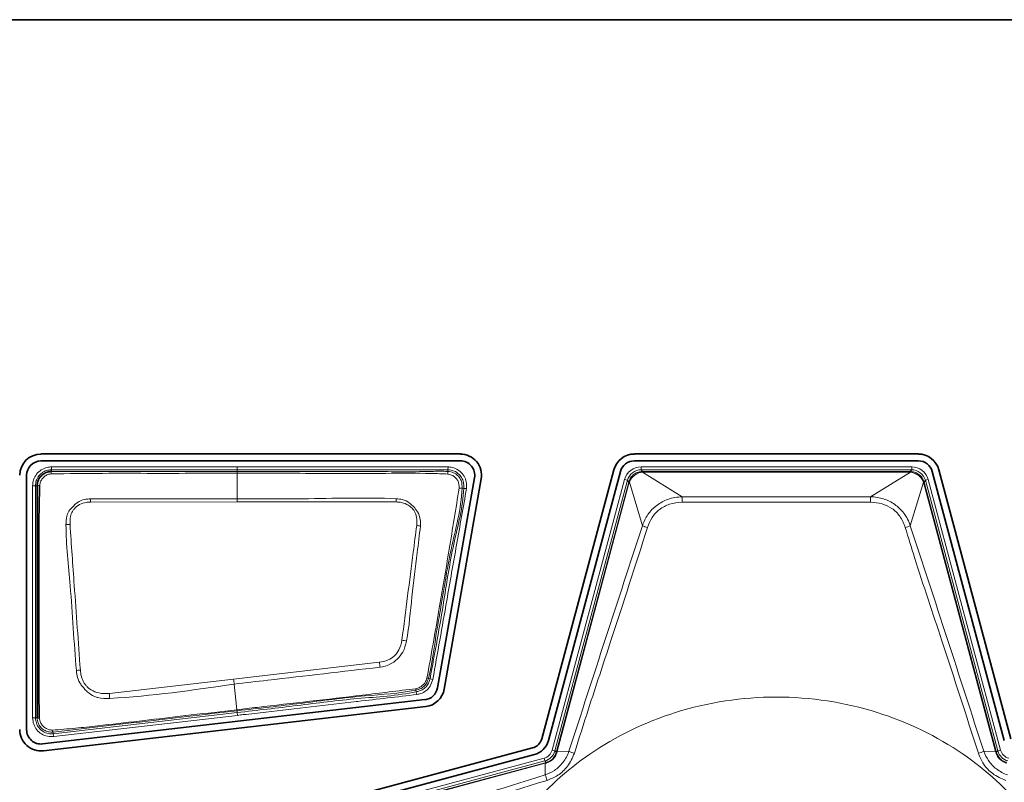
# Model space of a CAD drawing. Header units: millimetres. Extents: x 0 to 1118, y 0 to 864.
# Tile 129 of 200: x 788 to 799, y 440 to 449. Entities that reach past the tile are written whole.
import ezdxf

# ---------------------------------------------------------------- set-up
doc = ezdxf.new("R2010")
doc.units = ezdxf.units.MM

msp = doc.modelspace()

# ---------------------------------------------------------------- linework, layer by layer
at = {"color": 7, "linetype": 'Continuous', "lineweight": 35}
for p, q in [((773.486, 449.066), (811.62, 449.066)), ((792.828, 443.996), (787.93, 443.996)), ((798.178, 443.996), (794.861, 443.996)), ((787.93, 443.915), (792.828, 443.915)), ((794.621, 443.811), (793.78, 440.671)), ((794.861, 443.915), (798.178, 443.915)), ((799.259, 440.671), (798.418, 443.811)), ((787.762, 440.777), (787.762, 443.747)), ((788.053, 443.791), (788.053, 443.791)), ((792.994, 443.718), (792.561, 441.264)), ((792.64, 441.25), (793.073, 443.704)), ((793.857, 440.65), (794.699, 443.791)), ((798.34, 443.791), (799.182, 440.65)), ((792.415, 441.127), (787.949, 440.61)), ((787.958, 440.53), (792.424, 441.047)), ((793.672, 440.564), (790.032, 439.588)), ((790.053, 439.511), (793.693, 440.486)), ((793.949, 440.512), (793.953, 440.525))]:
    msp.add_line(p, q, dxfattribs=at)
at = {"color": 7, "linetype": 'Continuous', "lineweight": 18}
for p, q in [((788.053, 443.811), (788.053, 443.845)), ((790.22, 443.845), (788.053, 443.845)), ((788.053, 443.811), (790.22, 443.811)), ((788.053, 443.791), (788.053, 443.811)), ((790.22, 443.811), (790.22, 443.845)), ((790.22, 443.791), (790.22, 443.811)), ((792.683, 443.811), (792.681, 443.791)), ((792.685, 443.845), (792.683, 443.811)), ((794.94, 443.845), (798.1, 443.845)), ((794.94, 443.845), (794.94, 443.811)), ((794.94, 443.811), (794.956, 443.791)), ((798.1, 443.811), (794.94, 443.811)), ((798.084, 443.791), (798.1, 443.811)), ((798.1, 443.845), (798.1, 443.811)), ((790.22, 443.791), (790.22, 443.77)), ((790.22, 443.473), (790.22, 443.77)), ((793.9, 440.538), (794.746, 443.697)), ((794.746, 443.697), (794.779, 443.688)), ((794.954, 443.784), (795.419, 443.496)), ((794.956, 443.791), (794.956, 443.784)), ((794.956, 443.791), (798.084, 443.791)), ((798.084, 443.784), (794.956, 443.784)), ((797.62, 443.496), (798.085, 443.784)), ((798.084, 443.791), (798.084, 443.784)), ((798.293, 443.697), (798.26, 443.688)), ((798.293, 443.697), (799.139, 440.538)), ((787.865, 443.624), (787.832, 443.624)), ((787.832, 443.624), (787.832, 440.915)), ((787.865, 440.915), (787.865, 443.624)), ((787.865, 443.624), (787.886, 443.624)), ((792.848, 443.595), (792.868, 443.594)), ((792.901, 443.593), (792.868, 443.594)), ((794.779, 443.688), (793.932, 440.529)), ((793.953, 440.525), (794.795, 443.667)), ((794.801, 443.666), (793.959, 440.523)), ((794.795, 443.667), (794.779, 443.688)), ((794.795, 443.667), (794.801, 443.666)), ((794.955, 443.158), (794.802, 443.667)), ((798.238, 443.667), (798.084, 443.158)), ((798.238, 443.666), (798.245, 443.667)), ((799.08, 440.523), (798.238, 443.666)), ((798.26, 443.688), (798.245, 443.667)), ((798.245, 443.667), (799.087, 440.525)), ((799.107, 440.529), (798.26, 443.688)), ((790.22, 443.436), (790.22, 443.473)), ((795.419, 443.496), (797.62, 443.496)), ((788.507, 443.434), (790.22, 443.436)), ((791.881, 441.563), (790.179, 441.366)), ((790.179, 441.366), (788.729, 441.199)), ((790.218, 441.009), (790.186, 441.309)), ((792.474, 441.371), (792.455, 441.376)), ((792.507, 441.362), (792.474, 441.371)), ((792.309, 441.239), (792.314, 441.219)), ((792.321, 441.187), (792.314, 441.219)), ((790.222, 440.977), (788.074, 440.729)), ((788.078, 440.696), (790.226, 440.944)), ((790.22, 441.01), (790.218, 441.009)), ((790.22, 440.998), (790.22, 440.998)), ((790.22, 440.998), (790.22, 440.998)), ((790.22, 440.998), (790.222, 440.977)), ((790.226, 440.944), (790.222, 440.977)), ((787.865, 440.915), (787.832, 440.915)), ((787.886, 440.915), (787.865, 440.915)), ((788.074, 440.729), (788.072, 440.749)), ((788.074, 440.729), (788.078, 440.696)), ((793.9, 440.538), (793.932, 440.529)), ((793.932, 440.529), (793.949, 440.512)), ((793.953, 440.525), (793.959, 440.523)), ((793.959, 440.523), (794.097, 440.524)), ((798.942, 440.524), (799.08, 440.523)), ((799.08, 440.523), (799.087, 440.525)), ((799.087, 440.525), (799.09, 440.512)), ((799.09, 440.512), (799.107, 440.529)), ((799.139, 440.538), (799.107, 440.529)), ((790.147, 439.463), (793.806, 440.443)), ((793.814, 440.411), (790.155, 439.431)), ((790.176, 439.415), (793.818, 440.391)), ((793.82, 440.384), (790.178, 439.408)), ((793.806, 440.443), (793.814, 440.411)), ((793.831, 440.394), (793.814, 440.411)), ((793.818, 440.391), (793.831, 440.394)), ((793.818, 440.391), (793.82, 440.384)), ((793.819, 440.249), (793.82, 440.384))]:
    msp.add_line(p, q, dxfattribs=at)
at = {"color": 7, "linetype": 'Continuous', "lineweight": 18, "flags": 128}
for points in [[(790.22, 443.811), (790.286, 443.811), (790.553, 443.811), (791.62, 443.811), (791.837, 443.811), (792.683, 443.811)], [(790.22, 443.436), (790.353, 443.436), (790.886, 443.436), (791.42, 443.436), (792.078, 443.436)]]:
    msp.add_lwpolyline(points, dxfattribs=at)
at = {"color": 7, "linetype": 'Continuous', "lineweight": 35}
for centre, radius, start, end in [((787.93, 443.747), 0.248, 90, 180), ((792.828, 443.747), 0.248, 350, 90), ((794.861, 443.747), 0.248, 90, 165), ((798.178, 443.747), 0.248, 15, 90), ((787.93, 443.747), 0.168, 90, 180), ((792.828, 443.747), 0.168, 350, 90), ((794.861, 443.747), 0.168, 90, 165), ((798.178, 443.747), 0.168, 15, 90), ((792.396, 441.293), 0.168, 276.6018, 350), ((792.396, 441.293), 0.248, 276.6018, 350), ((787.93, 440.777), 0.248, 180, 276.6018), ((787.93, 440.777), 0.168, 180, 276.6018), ((793.633, 440.71), 0.152, 285, 345), ((793.633, 440.71), 0.232, 285, 345)]:
    msp.add_arc(centre, radius, start, end, dxfattribs=at)
at = {"color": 7, "linetype": 'Continuous', "lineweight": 18}
for centre, radius, start, end in [((788.096, 443.767), 0.0491, 150.3661, 183.7777), ((792.588, 443.772), 0.0951, 353.3092, 11.3765), ((794.934, 443.784), 0.02, 359.8624, 19.5005), ((798.105, 443.784), 0.02, 160.4995, 180.1376), ((787.911, 443.58), 0.0507, 86.0471, 119.9743), ((792.814, 443.419), 0.179, 79.192, 89.7184), ((794.807, 443.687), 0.02, 235.4995, 255.1376), ((798.232, 443.687), 0.02, 284.8624, 304.5005), ((780.08, 443.031), 8.437, 2.7385, 2.9915), ((802.094, 443.034), 10.024, 177.488, 177.7016), ((791.931, 443.424), 3.489, 0.1345, 1.193), ((801.108, 443.424), 3.489, 178.807, 179.8655), ((788.268, 442.712), 0.461, 89.965, 95.7578), ((792.266, 442.67), 0.494, 78.8313, 83.8773), ((795.149, 443.605), 0.487, 246.5184, 253.9305), ((797.89, 443.605), 0.487, 286.0695, 293.4816), ((792.007, 441.067), 0.768, 75.5205, 79.5384), ((785.72, 440.666), 6.227, 7.7467, 8.2786), ((788.5, 440.387), 1.091, 95.8167, 98.3001), ((781.138, 440.315), 9.103, 6.268, 6.6308), ((792.463, 441.464), 0.0879, 253.8544, 264.571), ((767.176, 439.99), 21.587, 3.0582, 3.2104), ((792.215, 441.234), 0.0947, 3.2569, 13.0886), ((787.907, 440.958), 0.0477, 243.1181, 273.2802), ((788.09, 440.772), 0.0297, 184.1537, 232.4378), ((793.955, 440.505), 0.00907, 77.7691, 126.5329), ((794.288, 440.951), 0.468, 245.8555, 254.1455), ((798.751, 440.951), 0.468, 285.8545, 294.1445), ((799.085, 440.505), 0.00907, 53.4671, 102.2309), ((793.839, 440.389), 0.00907, 143.4671, 192.2309), ((793.243, 440.018), 0.621, 15.6037, 21.8977)]:
    msp.add_arc(centre, radius, start, end, dxfattribs=at)
for centre, major_axis, ratio, start_param, end_param in [((794.94, 443.645), (-0.122, 0.159), 0.999758, 5.628804, 6.937567), ((794.94, 443.645), (-0.101, 0.132), 0.999661, 5.628804, 6.937567), ((798.099, 443.645), (0.122, 0.159), 0.999758, 5.628804, 6.937567), ((798.099, 443.645), (0.101, 0.132), 0.999661, 5.628804, 6.937567), ((794.958, 443.62), (-0.056, 0.162), 0.972579, 5.959695, 5.976911), ((794.958, 443.68), (-0.0344, 0.0984), 0.954922, 5.961416, 5.978632), ((798.081, 443.62), (0.056, 0.162), 0.972579, 0.306274, 0.32349), ((798.081, 443.68), (0.0344, 0.0984), 0.954922, 0.304553, 0.321769), ((794.958, 443.62), (0.142, -0.096), 0.972579, 3.447867, 3.465083), ((794.9, 443.636), (0.0862, -0.0587), 0.954922, 3.446146, 3.463362), ((798.139, 443.636), (0.0862, 0.0587), 0.954922, 5.961416, 5.978632), ((798.081, 443.62), (0.142, 0.096), 0.972579, 5.959695, 5.976911), ((793.771, 440.572), (0.0943, -0.0943), 0.999797, 5.759674, 6.806696), ((793.771, 440.572), (0.118, -0.118), 0.999878, 5.759674, 6.806696), ((799.268, 440.572), (0.118, 0.118), 0.999878, 2.618082, 3.665103), ((799.268, 440.572), (-0.0943, -0.0943), 0.999797, 5.759674, 6.806696)]:
    msp.add_ellipse(centre, major_axis=major_axis, ratio=ratio, start_param=start_param, end_param=end_param, dxfattribs=at)
for points, knots in [([(788.053, 443.845), (788.036, 443.844), (787.994, 443.841), (787.931, 443.813), (787.876, 443.763), (787.839, 443.697), (787.834, 443.648), (787.832, 443.624)], [0, 0, 0, 0, 0.148542, 0.362996, 0.577594, 0.792489, 1, 1, 1, 1]), ([(787.865, 443.624), (787.867, 443.644), (787.871, 443.686), (787.903, 443.742), (787.95, 443.785), (788.003, 443.808), (788.038, 443.81), (788.053, 443.811)], [0, 0, 0, 0, 0.207525, 0.422406, 0.636965, 0.851374, 1, 1, 1, 1]), ([(792.685, 443.845), (792.403, 443.845), (791.837, 443.845), (791.016, 443.845), (790.476, 443.845), (790.22, 443.845)], [0, 0, 0, 0, 0.343799, 0.687599, 1, 1, 1, 1]), ([(792.683, 443.811), (792.683, 443.811), (792.707, 443.81), (792.756, 443.802), (792.814, 443.762), (792.853, 443.709), (792.868, 443.65), (792.868, 443.612), (792.868, 443.594)], [0, 0, 0, 0, 0.000062, 0.226257, 0.448604, 0.641898, 0.834219, 1, 1, 1, 1]), ([(792.901, 443.593), (792.901, 443.613), (792.902, 443.656), (792.884, 443.724), (792.837, 443.786), (792.775, 443.83), (792.719, 443.842), (792.691, 443.844), (792.685, 443.845)], [0, 0, 0, 0, 0.156991, 0.351979, 0.549313, 0.775672, 0.949589, 1, 1, 1, 1]), ([(787.914, 443.631), (787.917, 443.644), (787.923, 443.673), (787.946, 443.71), (787.979, 443.74), (788.014, 443.759), (788.037, 443.762), (788.047, 443.764)], [0, 0, 0, 0, 0.209213, 0.424915, 0.643298, 0.861018, 1, 1, 1, 1]), ([(788.047, 443.764), (788.248, 443.766), (788.647, 443.771), (789.243, 443.769), (789.767, 443.77), (790.092, 443.77), (790.22, 443.77)], [0, 0, 0, 0, 0.277616, 0.55073, 0.823865, 1, 1, 1, 1]), ([(790.22, 443.791), (789.968, 443.791), (789.643, 443.791), (789.12, 443.791), (788.649, 443.791), (788.252, 443.791), (788.053, 443.791)], [0, 0, 0, 0, 0.348076, 0.450575, 0.724495, 1, 1, 1, 1]), ([(792.681, 443.791), (792.681, 443.791), (792.618, 443.796), (792.307, 443.784), (791.752, 443.794), (790.995, 443.79), (790.484, 443.791), (790.22, 443.791)], [0, 0, 0, 0, 0.000008, 0.077922, 0.377558, 0.677759, 1, 1, 1, 1]), ([(790.22, 443.77), (790.264, 443.77), (790.486, 443.77), (791.064, 443.77), (791.776, 443.767), (792.375, 443.773), (792.618, 443.764), (792.682, 443.761)], [0, 0, 0, 0, 0.054134, 0.270669, 0.70374, 0.921922, 1, 1, 1, 1]), ([(792.848, 443.595), (792.848, 443.595), (792.848, 443.612), (792.848, 443.648), (792.834, 443.702), (792.798, 443.747), (792.747, 443.783), (792.704, 443.789), (792.681, 443.791), (792.681, 443.791)], [0, 0, 0, 0, 0.000069, 0.181862, 0.36744, 0.566113, 0.762287, 0.999931, 1, 1, 1, 1]), ([(792.682, 443.761), (792.702, 443.757), (792.735, 443.749), (792.773, 443.719), (792.799, 443.686), (792.813, 443.644), (792.814, 443.614), (792.815, 443.598)], [0, 0, 0, 0, 0.254503, 0.434183, 0.616241, 0.792354, 1, 1, 1, 1]), ([(794.795, 443.67), (794.802, 443.688), (794.816, 443.723), (794.858, 443.762), (794.905, 443.786), (794.938, 443.789), (794.953, 443.791)], [0, 0, 0, 0, 0.2673546, 0.5310127, 0.7922416, 1, 1, 1, 1]), ([(794.954, 443.784), (794.954, 443.784), (794.94, 443.783), (794.91, 443.775), (794.866, 443.752), (794.826, 443.714), (794.808, 443.683), (794.802, 443.667), (794.802, 443.667)], [0, 0, 0, 0, 0.000099, 0.204967, 0.468567, 0.735063, 0.999901, 1, 1, 1, 1]), ([(798.238, 443.667), (798.238, 443.667), (798.232, 443.682), (798.215, 443.712), (798.177, 443.749), (798.132, 443.774), (798.1, 443.782), (798.085, 443.784), (798.085, 443.784)], [0, 0, 0, 0, 0.000099, 0.244073, 0.508658, 0.774293, 0.999901, 1, 1, 1, 1]), ([(798.086, 443.791), (798.103, 443.789), (798.137, 443.786), (798.185, 443.76), (798.224, 443.72), (798.237, 443.686), (798.244, 443.67)], [0, 0, 0, 0, 0.228401, 0.491458, 0.753348, 1, 1, 1, 1]), ([(792.815, 443.598), (792.795, 443.479), (792.756, 443.24), (792.679, 442.765), (792.575, 442.144), (792.486, 441.644), (792.438, 441.379)], [0, 0, 0, 0, 0.161169, 0.322293, 0.641919, 1, 1, 1, 1]), ([(792.455, 441.376), (792.455, 441.376), (792.504, 441.561), (792.532, 441.83), (792.625, 442.33), (792.702, 442.883), (792.84, 443.352), (792.848, 443.595), (792.848, 443.595)], [0, 0, 0, 0, 0.000009, 0.254881, 0.357627, 0.676791, 0.999991, 1, 1, 1, 1]), ([(792.868, 443.594), (792.868, 443.594), (792.861, 443.373), (792.736, 442.943), (792.627, 442.2), (792.531, 441.677), (792.474, 441.371)], [0, 0, 0, 0, 0.000009, 0.293952, 0.586862, 1, 1, 1, 1]), ([(792.507, 441.362), (792.561, 441.67), (792.654, 442.194), (792.784, 442.938), (792.862, 443.374), (792.901, 443.593)], [0, 0, 0, 0, 0.413035, 0.70499, 1, 1, 1, 1]), ([(788.506, 443.471), (788.505, 443.471), (788.488, 443.471), (788.446, 443.467), (788.398, 443.455), (788.343, 443.422), (788.305, 443.385), (788.259, 443.336), (788.24, 443.299), (788.224, 443.241), (788.223, 443.204), (788.222, 443.17)], [0, 0, 0, 0, 0.001913, 0.114338, 0.267549, 0.319965, 0.527056, 0.610724, 0.758058, 0.782667, 1, 1, 1, 1]), ([(790.22, 443.473), (790.105, 443.473), (789.534, 443.474), (788.963, 443.472), (788.506, 443.471)], [0, 0, 0, 0, 0.199885, 1, 1, 1, 1]), ([(792.08, 443.473), (792.079, 443.473), (791.716, 443.489), (791.095, 443.468), (790.476, 443.472), (790.22, 443.473)], [0, 0, 0, 0, 0.000392, 0.586904, 1, 1, 1, 1]), ([(792.362, 443.154), (792.362, 443.19), (792.362, 443.255), (792.321, 443.335), (792.278, 443.387), (792.225, 443.434), (792.159, 443.467), (792.104, 443.471), (792.08, 443.473)], [0, 0, 0, 0, 0.223004, 0.40339, 0.550618, 0.649795, 0.85012, 1, 1, 1, 1]), ([(794.955, 443.158), (794.955, 443.158), (794.97, 443.204), (795.014, 443.293), (795.117, 443.402), (795.256, 443.476), (795.363, 443.494), (795.419, 443.496), (795.419, 443.496)], [0, 0, 0, 0, 0.0000326, 0.2375722, 0.4812109, 0.7238639, 0.9999674, 1, 1, 1, 1]), ([(797.62, 443.496), (797.62, 443.496), (797.671, 443.494), (797.771, 443.479), (797.906, 443.413), (798.018, 443.305), (798.067, 443.21), (798.084, 443.158), (798.084, 443.158)], [0, 0, 0, 0, 0.000033, 0.249575, 0.487562, 0.72675, 0.999967, 1, 1, 1, 1]), ([(788.269, 443.172), (788.269, 443.203), (788.269, 443.256), (788.29, 443.317), (788.326, 443.366), (788.376, 443.412), (788.447, 443.431), (788.491, 443.433), (788.507, 443.434)], [0, 0, 0, 0, 0.226459, 0.3891112, 0.469736, 0.6779823, 0.876922, 1, 1, 1, 1]), ([(792.078, 443.436), (792.1, 443.434), (792.149, 443.431), (792.209, 443.406), (792.26, 443.37), (792.298, 443.323), (792.323, 443.249), (792.32, 443.192), (792.319, 443.161)], [0, 0, 0, 0, 0.152632, 0.353534, 0.453266, 0.597218, 0.776209, 1, 1, 1, 1]), ([(795.42, 443.432), (795.369, 443.428), (795.275, 443.42), (795.152, 443.355), (795.061, 443.258), (795.029, 443.177), (795.014, 443.137)], [0, 0, 0, 0, 0.278939, 0.519553, 0.760958, 1, 1, 1, 1]), ([(797.619, 443.432), (797.575, 443.432), (797.353, 443.433), (796.62, 443.435), (795.931, 443.433), (795.42, 443.432)], [0, 0, 0, 0, 0.060615, 0.303076, 1, 1, 1, 1]), ([(798.025, 443.137), (798.007, 443.183), (797.973, 443.269), (797.873, 443.365), (797.753, 443.422), (797.665, 443.428), (797.619, 443.432)], [0, 0, 0, 0, 0.274544, 0.511285, 0.747593, 1, 1, 1, 1]), ([(788.222, 443.17), (788.222, 443.17), (788.221, 442.932), (788.271, 442.53), (788.305, 441.962), (788.33, 441.632), (788.343, 441.466)], [0, 0, 0, 0, 0.00076, 0.418996, 0.709074, 1, 1, 1, 1]), ([(788.39, 441.472), (788.378, 441.637), (788.354, 441.967), (788.313, 442.534), (788.285, 442.936), (788.269, 443.172)], [0, 0, 0, 0, 0.290819, 0.581537, 1, 1, 1, 1]), ([(792.319, 443.161), (792.305, 443.057), (792.27, 442.783), (792.212, 442.337), (792.168, 441.994), (792.146, 441.822)], [0, 0, 0, 0, 0.232386, 0.615425, 1, 1, 1, 1]), ([(792.199, 441.811), (792.199, 441.811), (792.231, 441.983), (792.258, 442.329), (792.317, 442.776), (792.35, 443.051), (792.362, 443.154)], [0, 0, 0, 0, 0.001469, 0.385805, 0.767703, 1, 1, 1, 1]), ([(794.097, 440.524), (794.239, 440.963), (794.524, 441.842), (794.811, 442.719), (794.955, 443.158)], [0, 0, 0, 0, 0.499979, 1, 1, 1, 1]), ([(795.014, 443.137), (794.873, 442.696), (794.646, 441.989), (794.354, 441.114), (794.215, 440.674), (794.16, 440.501)], [0, 0, 0, 0, 0.501063, 0.803813, 1, 1, 1, 1]), ([(798.879, 440.501), (798.738, 440.94), (798.492, 441.703), (798.198, 442.576), (798.061, 443.019), (798.025, 443.137)], [0, 0, 0, 0, 0.49889, 0.867446, 1, 1, 1, 1]), ([(798.084, 443.158), (798.228, 442.719), (798.515, 441.842), (798.8, 440.963), (798.942, 440.524)], [0, 0, 0, 0, 0.500027, 1, 1, 1, 1]), ([(792.146, 441.822), (792.137, 441.783), (792.121, 441.715), (792.062, 441.633), (791.98, 441.583), (791.916, 441.57), (791.881, 441.563)], [0, 0, 0, 0, 0.298081, 0.517996, 0.735793, 1, 1, 1, 1]), ([(791.889, 441.506), (791.89, 441.506), (791.93, 441.511), (792.004, 441.531), (792.094, 441.597), (792.169, 441.687), (792.188, 441.766), (792.199, 441.811)], [0, 0, 0, 0, 0.001708, 0.259964, 0.483259, 0.711212, 1, 1, 1, 1]), ([(788.343, 441.466), (788.343, 441.466), (788.346, 441.439), (788.354, 441.383), (788.384, 441.317), (788.421, 441.272), (788.453, 441.236), (788.501, 441.192), (788.552, 441.164), (788.633, 441.14), (788.686, 441.141), (788.732, 441.142)], [0, 0, 0, 0, 0.001259, 0.143959, 0.299696, 0.377139, 0.45519, 0.553862, 0.722719, 0.757762, 1, 1, 1, 1]), ([(788.729, 441.199), (788.688, 441.198), (788.614, 441.195), (788.529, 441.231), (788.479, 441.267), (788.451, 441.297), (788.423, 441.338), (788.398, 441.397), (788.392, 441.447), (788.39, 441.472)], [0, 0, 0, 0, 0.248655, 0.445661, 0.542881, 0.619011, 0.695163, 0.848449, 1, 1, 1, 1]), ([(790.186, 441.309), (790.317, 441.324), (790.884, 441.389), (791.452, 441.455), (791.889, 441.506)], [0, 0, 0, 0, 0.2302838, 1, 1, 1, 1]), ([(788.732, 441.142), (788.733, 441.142), (789.22, 441.168), (789.703, 441.238), (790.186, 441.309)], [0, 0, 0, 0, 0.00107, 1, 1, 1, 1]), ([(792.438, 441.379), (792.432, 441.36), (792.421, 441.329), (792.388, 441.293), (792.352, 441.268), (792.323, 441.26), (792.307, 441.255)], [0, 0, 0, 0, 0.312993, 0.525768, 0.743338, 1, 1, 1, 1]), ([(792.309, 441.239), (792.309, 441.239), (792.326, 441.243), (792.359, 441.251), (792.402, 441.278), (792.438, 441.32), (792.449, 441.356), (792.455, 441.376), (792.455, 441.376)], [0, 0, 0, 0, 0.000094, 0.235606, 0.472383, 0.703877, 0.999906, 1, 1, 1, 1]), ([(792.474, 441.371), (792.474, 441.371), (792.468, 441.347), (792.453, 441.303), (792.408, 441.255), (792.359, 441.23), (792.327, 441.222), (792.314, 441.219)], [0, 0, 0, 0, 0.000085, 0.320256, 0.573919, 0.826496, 1, 1, 1, 1]), ([(792.321, 441.187), (792.335, 441.19), (792.373, 441.199), (792.428, 441.228), (792.482, 441.285), (792.498, 441.335), (792.507, 441.362)], [0, 0, 0, 0, 0.164092, 0.424713, 0.685169, 1, 1, 1, 1]), ([(792.307, 441.255), (792.1, 441.23), (791.688, 441.179), (791.07, 441.108), (790.582, 441.052), (790.298, 441.019), (790.22, 441.01)], [0, 0, 0, 0, 0.298328, 0.592531, 0.886701, 1, 1, 1, 1]), ([(790.22, 440.998), (790.469, 441.025), (790.967, 441.081), (791.662, 441.176), (792.114, 441.198), (792.309, 441.239), (792.309, 441.239)], [0, 0, 0, 0, 0.357597, 0.715194, 0.99999, 1, 1, 1, 1]), ([(792.314, 441.219), (792.314, 441.219), (792.089, 441.171), (791.621, 441.149), (790.925, 441.056), (790.456, 441.003), (790.222, 440.977)], [0, 0, 0, 0, 0.0000095, 0.3277816, 0.6638819, 1, 1, 1, 1]), ([(790.226, 440.944), (790.248, 440.947), (790.358, 440.959), (790.822, 441.013), (791.268, 441.064), (791.856, 441.133), (792.091, 441.16), (792.321, 441.187)], [0, 0, 0, 0, 0.031615, 0.158073, 0.663905, 0.67123, 1, 1, 1, 1]), ([(800.153, 437.824), (800.141, 438.025), (800.116, 438.466), (799.882, 439.159), (799.43, 439.887), (798.693, 440.557), (797.69, 441.04), (796.52, 441.218), (795.349, 441.04), (794.346, 440.557), (793.61, 439.887), (793.155, 439.159), (792.93, 438.466), (792.866, 437.824), (792.93, 437.182), (793.155, 436.489), (793.61, 435.761), (794.346, 435.091), (795.349, 434.607), (796.52, 434.43), (797.69, 434.607), (798.693, 435.091), (799.43, 435.761), (799.882, 436.489), (800.116, 437.182), (800.141, 437.622), (800.153, 437.824)], [0, 0, 0, 0, 0.027672, 0.060454, 0.099202, 0.144378, 0.19539, 0.25, 0.30461, 0.355622, 0.400798, 0.439546, 0.472328, 0.5, 0.527672, 0.560454, 0.599202, 0.644378, 0.69539, 0.75, 0.80461, 0.855622, 0.900798, 0.939546, 0.972328, 1, 1, 1, 1]), ([(790.218, 441.009), (790.174, 441.004), (789.953, 440.979), (789.412, 440.916), (788.828, 440.848), (788.329, 440.792), (788.152, 440.778), (788.061, 440.77)], [0, 0, 0, 0, 0.061411, 0.307056, 0.753701, 0.873798, 1, 1, 1, 1]), ([(788.072, 440.749), (788.072, 440.749), (788.158, 440.759), (788.335, 440.779), (788.853, 440.84), (789.482, 440.912), (790.024, 440.975), (790.22, 440.998)], [0, 0, 0, 0, 0.000008, 0.122721, 0.243421, 0.72623, 1, 1, 1, 1]), ([(790.22, 441.01), (790.22, 441.006), (790.22, 441.001), (790.22, 440.999), (790.22, 440.998)], [0, 0, 0, 0, 0.604654, 1, 1, 1, 1]), ([(787.832, 440.915), (787.835, 440.889), (787.84, 440.839), (787.879, 440.772), (787.935, 440.723), (788.005, 440.694), (788.054, 440.695), (788.078, 440.696)], [0, 0, 0, 0, 0.206408, 0.406181, 0.606089, 0.806512, 1, 1, 1, 1]), ([(788.074, 440.729), (788.074, 440.729), (788.054, 440.726), (788.012, 440.728), (787.953, 440.752), (787.905, 440.794), (787.872, 440.85), (787.867, 440.893), (787.865, 440.915)], [0, 0, 0, 0, 0.000069, 0.193541, 0.393933, 0.593787, 0.793541, 1, 1, 1, 1]), ([(787.886, 440.915), (787.886, 440.915), (787.886, 440.895), (787.893, 440.856), (787.922, 440.806), (787.965, 440.769), (788.017, 440.749), (788.054, 440.747), (788.072, 440.749), (788.072, 440.749)], [0, 0, 0, 0, 0.000071, 0.215696, 0.41149, 0.608655, 0.804784, 0.999923, 1, 1, 1, 1]), ([(788.061, 440.77), (788.046, 440.772), (788.018, 440.775), (787.978, 440.795), (787.946, 440.824), (787.92, 440.863), (787.914, 440.894), (787.91, 440.91)], [0, 0, 0, 0, 0.191842, 0.387343, 0.580434, 0.776139, 1, 1, 1, 1]), ([(793.819, 440.249), (793.819, 440.249), (793.857, 440.261), (793.934, 440.299), (794.034, 440.392), (794.081, 440.477), (794.097, 440.524), (794.097, 440.524)], [0, 0, 0, 0, 0.00005, 0.294628, 0.628272, 0.99995, 1, 1, 1, 1]), ([(793.956, 440.514), (793.955, 440.51), (793.949, 440.488), (793.929, 440.449), (793.885, 440.407), (793.848, 440.394), (793.83, 440.387)], [0, 0, 0, 0, 0.0663481, 0.3672763, 0.6870281, 1, 1, 1, 1]), ([(793.831, 440.394), (793.849, 440.401), (793.883, 440.413), (793.923, 440.453), (793.942, 440.488), (793.948, 440.508), (793.949, 440.512)], [0, 0, 0, 0, 0.315839, 0.630493, 0.931818, 1, 1, 1, 1]), ([(794.16, 440.501), (794.137, 440.448), (794.092, 440.348), (793.974, 440.239), (793.884, 440.202), (793.841, 440.185)], [0, 0, 0, 0, 0.3719437, 0.7041282, 1, 1, 1, 1]), ([(793.959, 440.523), (793.959, 440.523), (793.958, 440.52), (793.957, 440.517), (793.956, 440.514)], [0, 0, 0, 0, 0.001998, 1, 1, 1, 1]), ([(799.198, 440.185), (799.145, 440.207), (799.045, 440.251), (798.935, 440.367), (798.897, 440.458), (798.879, 440.501)], [0, 0, 0, 0, 0.36574, 0.701782, 1, 1, 1, 1]), ([(798.942, 440.524), (798.942, 440.524), (798.955, 440.486), (798.994, 440.409), (799.088, 440.31), (799.173, 440.264), (799.22, 440.249), (799.22, 440.249)], [0, 0, 0, 0, 0.00005, 0.297674, 0.635276, 0.99995, 1, 1, 1, 1]), ([(799.083, 440.514), (799.082, 440.517), (799.081, 440.52), (799.08, 440.523), (799.08, 440.523)], [0, 0, 0, 0, 0.998002, 1, 1, 1, 1]), ([(799.209, 440.387), (799.205, 440.388), (799.184, 440.394), (799.145, 440.415), (799.103, 440.458), (799.089, 440.495), (799.083, 440.514)], [0, 0, 0, 0, 0.066348, 0.367276, 0.687028, 1, 1, 1, 1]), ([(799.09, 440.512), (799.096, 440.495), (799.109, 440.46), (799.148, 440.42), (799.184, 440.401), (799.204, 440.395), (799.208, 440.394)], [0, 0, 0, 0, 0.315839, 0.630493, 0.931818, 1, 1, 1, 1]), ([(793.83, 440.387), (793.827, 440.386), (793.823, 440.385), (793.82, 440.384), (793.82, 440.384)], [0, 0, 0, 0, 0.9980016, 1, 1, 1, 1]), ([(790.687, 439.254), (791.208, 439.422), (792.25, 439.757), (793.296, 440.085), (793.819, 440.249)], [0, 0, 0, 0, 0.500078, 1, 1, 1, 1]), ([(793.841, 440.185), (793.318, 440.023), (792.509, 439.772), (791.471, 439.43), (790.946, 439.268), (790.708, 439.195)], [0, 0, 0, 0, 0.4990281, 0.7723989, 1, 1, 1, 1])]:
    msp.add_open_spline(points, degree=3, knots=knots, dxfattribs=at)
at = {"color": 7, "linetype": 'Continuous', "lineweight": 35}
for points, knots in [([(788.053, 443.791), (788.053, 443.791), (788.04, 443.791), (788.008, 443.787), (787.961, 443.767), (787.919, 443.729), (787.891, 443.679), (787.887, 443.642), (787.886, 443.624)], [0, 0, 0, 0, 0.000076, 0.148616, 0.362288, 0.576347, 0.788356, 1, 1, 1, 1]), ([(787.886, 443.624), (787.886, 443.547), (787.886, 443.162), (787.886, 442.625), (787.886, 441.982), (787.886, 441.554), (787.886, 441.235), (787.886, 441.052), (787.886, 440.96), (787.886, 440.915), (787.886, 440.915)], [0, 0, 0, 0, 0.085615, 0.425541, 0.595492, 0.797743, 0.89887, 0.949435, 0.999993, 1, 1, 1, 1]), ([(787.91, 440.91), (787.909, 440.957), (787.906, 441.05), (787.906, 441.234), (787.905, 441.554), (787.905, 441.982), (787.906, 442.625), (787.901, 443.165), (787.912, 443.551), (787.914, 443.631)], [0, 0, 0, 0, 0.052067, 0.10243, 0.203216, 0.404615, 0.573842, 0.912598, 1, 1, 1, 1])]:
    msp.add_open_spline(points, degree=3, knots=knots, dxfattribs=at)

doc.saveas('drawing.dxf')
